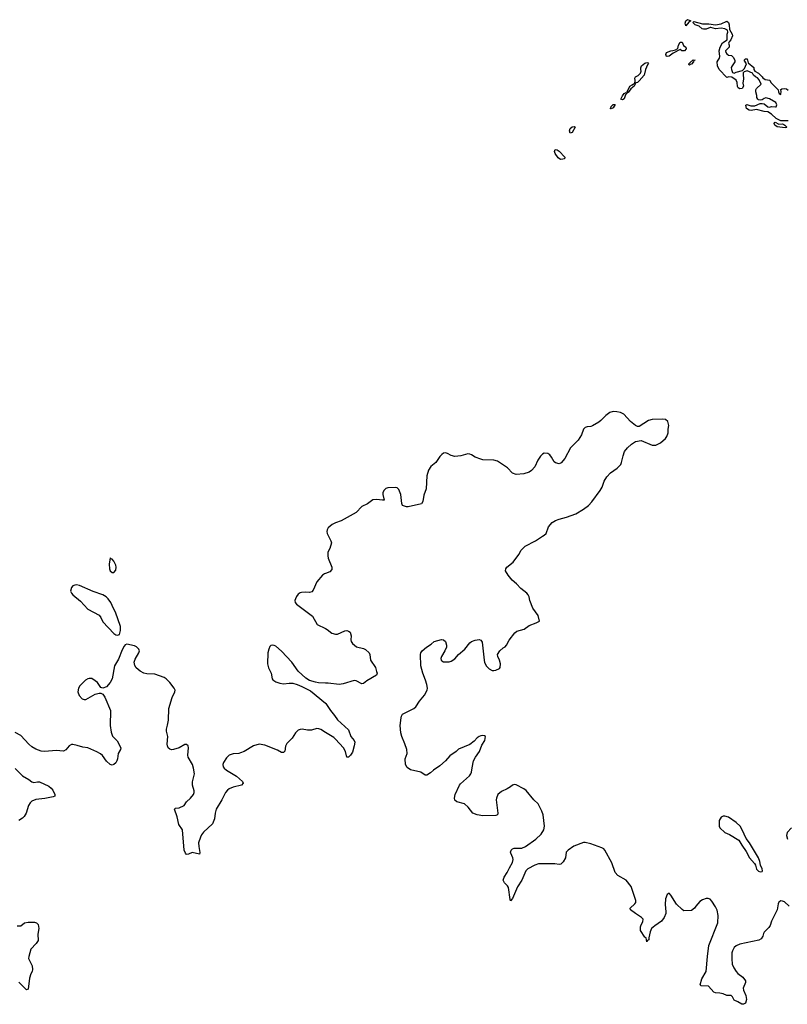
# Model space of a CAD drawing. Header units: inches. Extents: x 2133841 to 2292144, y 758099 to 915581.
# Tile 73 of 80: x 2246718 to 2254960, y 870557 to 881124. Entities that reach past the tile are written whole.
import ezdxf

# ---------------------------------------------------------------- set-up
doc = ezdxf.new("R2010")
doc.units = ezdxf.units.IN
doc.header["$MEASUREMENT"] = 0
for name, color, linetype in [('C2847', 7, 'Continuous'), ('C2857', 7, 'Continuous'), ('C2858', 7, 'Continuous')]:
    doc.layers.add(name, color=color, linetype=linetype)

msp = doc.modelspace()

# ---------------------------------------------------------------- linework, layer by layer
at = {"layer": 'C2847', "color": 6, "elevation": 300}
for points in [[(2247690, 875348), (2247680, 875280), (2247682, 875230), (2247690, 875209), (2247710, 875190), (2247730, 875190), (2247750, 875215), (2247755, 875250), (2247752, 875270), (2247730, 875313), (2247710, 875336), (2247699, 875339)], [(2247330, 875059), (2247310, 875057), (2247290, 875047), (2247275, 875030), (2247265, 874990), (2247273, 874970), (2247288, 874950), (2247370, 874883), (2247450, 874798), (2247572, 874732), (2247589, 874710), (2247610, 874660), (2247730, 874536), (2247750, 874522), (2247770, 874517), (2247790, 874527), (2247802, 874570), (2247800, 874610), (2247746, 874766), (2247724, 874804), (2247696, 874870), (2247667, 874910), (2247647, 874930), (2247610, 874953), (2247506, 874986), (2247361, 875050)]]:
    msp.add_lwpolyline(points, close=True, dxfattribs=at)
for points in [[(2250000, 875181), (2249990, 875177), (2249970, 875161), (2249909, 875091), (2249870, 875001), (2249855, 874985), (2249830, 874978), (2249790, 874981), (2249743, 874977), (2249730, 874974), (2249710, 874960), (2249690, 874935), (2249678, 874910), (2249673, 874890), (2249677, 874870), (2249690, 874850), (2249861, 874721), (2249913, 874633), (2250000, 874590)], [(2250000, 873474), (2249950, 873505), (2249930, 873515), (2249910, 873518), (2249850, 873498), (2249810, 873499), (2249750, 873510), (2249730, 873508), (2249710, 873499), (2249681, 873470), (2249645, 873415), (2249585, 873355), (2249574, 873326), (2249566, 873274), (2249550, 873258), (2249530, 873261), (2249485, 873285), (2249350, 873339), (2249290, 873350), (2249230, 873330), (2249130, 873272), (2249090, 873255), (2249070, 873250), (2249010, 873246), (2248969, 873231), (2248939, 873201), (2248907, 873153), (2248900, 873130), (2248904, 873104), (2248913, 873090), (2248938, 873070), (2249047, 873007), (2249110, 872950), (2249117, 872930), (2249099, 872910), (2249012, 872888), (2248969, 872871), (2248950, 872856), (2248929, 872830), (2248889, 872750), (2248828, 872650), (2248818, 872610), (2248811, 872549), (2248790, 872493), (2248693, 872406), (2248670, 872376), (2248658, 872350), (2248639, 872290), (2248640, 872250), (2248653, 872187), (2248650, 872170), (2248570, 872186), (2248530, 872169), (2248510, 872166), (2248498, 872178), (2248486, 872210), (2248467, 872430), (2248428, 872488), (2248410, 872570), (2248382, 872650), (2248390, 872662), (2248430, 872665), (2248484, 872690), (2248511, 872730), (2248552, 872770), (2248583, 872810), (2248593, 872830), (2248593, 872847), (2248575, 872910), (2248574, 872946), (2248595, 873030), (2248586, 873090), (2248574, 873130), (2248528, 873208), (2248522, 873230), (2248531, 873311), (2248529, 873330), (2248510, 873347), (2248490, 873347), (2248431, 873310), (2248371, 873290), (2248350, 873289), (2248330, 873294), (2248314, 873310), (2248305, 873330), (2248303, 873350), (2248310, 873430), (2248296, 873490), (2248295, 873510), (2248307, 873553), (2248315, 873605), (2248319, 873730), (2248357, 873850), (2248385, 873910), (2248388, 873930), (2248378, 873950), (2248330, 874010), (2248291, 874051), (2248270, 874065), (2248170, 874100), (2248085, 874105), (2248051, 874111), (2248012, 874132), (2247968, 874168), (2247953, 874193), (2247947, 874230), (2247958, 874262), (2247998, 874330), (2248003, 874350), (2247999, 874370), (2247974, 874394), (2247950, 874405), (2247870, 874421), (2247850, 874415), (2247839, 874401), (2247818, 874362), (2247780, 874260), (2247735, 874190), (2247710, 874050), (2247689, 874011), (2247650, 873963), (2247610, 873949), (2247590, 873957), (2247553, 874010), (2247530, 874030), (2247492, 874052), (2247465, 874055), (2247449, 874051), (2247424, 874036), (2247365, 873975), (2247351, 873950), (2247341, 873910), (2247356, 873870), (2247390, 873835), (2247410, 873829), (2247430, 873830), (2247530, 873885), (2247570, 873895), (2247590, 873896), (2247610, 873887), (2247633, 873853), (2247693, 873710), (2247688, 873550), (2247699, 873479), (2247716, 873436), (2247765, 873385), (2247803, 873310), (2247799, 873290), (2247777, 873250), (2247769, 873190), (2247761, 873170), (2247750, 873150), (2247730, 873132), (2247710, 873125), (2247689, 873129), (2247650, 873165), (2247607, 873227), (2247586, 873246), (2247548, 873268), (2247450, 873311), (2247396, 873316), (2247336, 873336), (2247290, 873347), (2247274, 873346), (2247251, 873330), (2247213, 873287), (2247190, 873273), (2247110, 873280), (2246990, 873272), (2246950, 873274), (2246890, 873297), (2246850, 873321), (2246815, 873350), (2246730, 873441), (2246670, 873475)], [(2250000, 874005), (2249927, 874007), (2249893, 874013), (2249830, 874032), (2249790, 874058), (2249710, 874132), (2249642, 874230), (2249530, 874348), (2249470, 874400), (2249450, 874409), (2249430, 874411), (2249413, 874407), (2249403, 874397), (2249392, 874368), (2249384, 874330), (2249379, 874210), (2249388, 874168), (2249417, 874110), (2249428, 874050), (2249438, 874038), (2249470, 874019), (2249510, 874004), (2249550, 873998), (2249610, 874004), (2249650, 874002), (2249698, 873990), (2249748, 873968), (2249842, 873922), (2250000, 873790)], [(2246670, 873087), (2246750, 873008), (2246815, 872970), (2246850, 872943), (2246870, 872938), (2246910, 872945), (2246930, 872943), (2247030, 872899), (2247058, 872878), (2247075, 872855), (2247094, 872810), (2247095, 872790), (2247078, 872782), (2246990, 872765), (2246890, 872756), (2246850, 872738), (2246830, 872720), (2246812, 872690), (2246787, 872610), (2246767, 872573), (2246750, 872555), (2246710, 872530)], [(2246690, 871399), (2246730, 871401), (2246770, 871430), (2246810, 871440), (2246877, 871437), (2246898, 871430), (2246915, 871415), (2246923, 871370), (2246914, 871310), (2246917, 871243), (2246897, 871210), (2246838, 871150), (2246815, 871070), (2246814, 871050), (2246853, 870970), (2246857, 870930), (2246853, 870910), (2246837, 870883), (2246822, 870838), (2246810, 870718), (2246790, 870714), (2246710, 870794)]]:
    msp.add_lwpolyline(points, dxfattribs=at)
at = {"layer": 'C2857', "color": 6}
for points, elevation in [([(2252630, 879907), (2252623, 879930), (2252630, 879957), (2252650, 879974), (2252676, 879976), (2252683, 879970), (2252650, 879914)], 200), ([(2252525, 879625), (2252501, 879641), (2252469, 879689), (2252461, 879710), (2252469, 879730), (2252490, 879726), (2252510, 879714), (2252573, 879650), (2252568, 879632), (2252550, 879626)], 200), ([(2254290, 872578), (2254270, 872576), (2254250, 872566), (2254229, 872530), (2254228, 872470), (2254235, 872450), (2254290, 872400), (2254338, 872378), (2254438, 872318), (2254470, 872264), (2254518, 872198), (2254553, 872130), (2254607, 872067), (2254617, 872050), (2254630, 872007), (2254650, 871987), (2254670, 871979), (2254690, 871982), (2254693, 871990), (2254689, 872010), (2254671, 872051), (2254665, 872090), (2254652, 872130), (2254555, 872290), (2254518, 872338), (2254476, 872430), (2254453, 872470), (2254411, 872510), (2254330, 872567)], 300)]:
    msp.add_lwpolyline(points, close=True, dxfattribs=dict(at, elevation=elevation))
for points, elevation in [([(2254921, 880000), (2254933, 879993), (2254954, 879970), (2254950, 879966), (2254938, 879962), (2254850, 879973), (2254826, 879990), (2254822, 880000)], 200), ([(2254981, 871610), (2254930, 871656), (2254910, 871665), (2254890, 871667), (2254870, 871653), (2254863, 871637), (2254850, 871570), (2254790, 871450), (2254776, 871404), (2254760, 871380), (2254711, 871330), (2254704, 871316), (2254698, 871290), (2254679, 871261), (2254653, 871247), (2254450, 871202), (2254410, 871186), (2254390, 871168), (2254370, 871132), (2254365, 871110), (2254364, 871044), (2254369, 870989), (2254387, 870947), (2254410, 870910), (2254430, 870888), (2254483, 870850), (2254511, 870809), (2254512, 870790), (2254485, 870730), (2254488, 870710), (2254513, 870653), (2254520, 870610), (2254511, 870569), (2254490, 870557), (2254470, 870557), (2254430, 870584), (2254390, 870602), (2254370, 870638), (2254358, 870650), (2254310, 870653), (2254270, 870669), (2254237, 870677), (2254190, 870679), (2254170, 870689), (2254112, 870752), (2254036, 870756), (2254026, 870766), (2254042, 870830), (2254089, 870911), (2254102, 871070), (2254118, 871190), (2254213, 871430), (2254216, 871510), (2254206, 871566), (2254190, 871603), (2254150, 871665), (2254130, 871686), (2254110, 871694), (2254090, 871694), (2254050, 871677), (2254021, 871659), (2253976, 871610), (2253965, 871590), (2253930, 871564), (2253850, 871562), (2253830, 871575), (2253770, 871633), (2253710, 871729), (2253690, 871749), (2253670, 871735), (2253653, 871690), (2253648, 871630), (2253657, 871550), (2253655, 871530), (2253639, 871490), (2253610, 871450), (2253539, 871401), (2253501, 871370), (2253486, 871334), (2253472, 871270), (2253472, 871250), (2253458, 871242), (2253450, 871228), (2253446, 871270), (2253430, 871278), (2253384, 871350), (2253384, 871390), (2253390, 871410), (2253410, 871442), (2253412, 871472), (2253394, 871490), (2253329, 871530), (2253277, 871570), (2253273, 871590), (2253324, 871636), (2253332, 871650), (2253334, 871670), (2253282, 871822), (2253230, 871889), (2253141, 871941), (2253112, 871970), (2253076, 872076), (2253002, 872210), (2252990, 872225), (2252970, 872236), (2252850, 872279), (2252790, 872295), (2252770, 872295), (2252667, 872253), (2252606, 872210), (2252586, 872190), (2252579, 872130), (2252554, 872086), (2252530, 872061), (2252510, 872056), (2252465, 872065), (2252290, 872066), (2252248, 872050), (2252174, 872010), (2252152, 871988), (2252110, 871890), (2252062, 871818), (2252010, 871694), (2251989, 871669), (2251983, 871683), (2251967, 871810), (2251956, 871830), (2251922, 871862), (2251911, 871890), (2251920, 871920), (2251953, 871970), (2251977, 872023), (2252010, 872078), (2252018, 872110), (2252013, 872130), (2251990, 872178), (2251988, 872190), (2251995, 872210), (2252010, 872225), (2252028, 872232), (2252110, 872233), (2252150, 872249), (2252261, 872330), (2252317, 872383), (2252347, 872430), (2252352, 872468), (2252337, 872590), (2252325, 872630), (2252285, 872710), (2252238, 872750), (2252156, 872850), (2252131, 872871), (2252050, 872911), (2252030, 872916), (2252010, 872910), (2251988, 872890), (2251953, 872870), (2251890, 872842), (2251852, 872808), (2251836, 872770), (2251835, 872750), (2251852, 872610), (2251850, 872589), (2251830, 872582), (2251690, 872581), (2251629, 872590), (2251583, 872610), (2251533, 872673), (2251494, 872710), (2251410, 872729), (2251390, 872749), (2251386, 872770), (2251393, 872810), (2251439, 872910), (2251450, 872925), (2251547, 873010), (2251563, 873030), (2251571, 873050), (2251575, 873095), (2251592, 873170), (2251612, 873209), (2251656, 873270), (2251681, 873339), (2251712, 873390), (2251719, 873430), (2251710, 873439), (2251690, 873443), (2251670, 873439), (2251651, 873430), (2251630, 873416), (2251599, 873381), (2251550, 873346), (2251430, 873296), (2251404, 873270), (2251337, 873223), (2251290, 873170), (2251230, 873116), (2251161, 873070), (2251130, 873042), (2251090, 873015), (2251070, 873016), (2251024, 873050), (2250914, 873074), (2250878, 873098), (2250861, 873130), (2250858, 873190), (2250878, 873250), (2250876, 873290), (2250854, 873354), (2250820, 873430), (2250810, 873470), (2250805, 873550), (2250814, 873630), (2250818, 873650), (2250830, 873670), (2250950, 873730), (2250972, 873748), (2251011, 873810), (2251066, 873874), (2251094, 873930), (2251098, 873950), (2251091, 873990), (2251077, 874037), (2251046, 874110), (2251024, 874190), (2251020, 874310), (2251025, 874330), (2251038, 874350), (2251085, 874390), (2251137, 874423), (2251170, 874451), (2251248, 874472), (2251270, 874468), (2251290, 874450), (2251300, 874410), (2251300, 874390), (2251284, 874350), (2251247, 874290), (2251241, 874270), (2251244, 874250), (2251250, 874242), (2251270, 874233), (2251330, 874233), (2251350, 874239), (2251390, 874265), (2251430, 874310), (2251497, 874370), (2251550, 874436), (2251570, 874452), (2251610, 874466), (2251652, 874472), (2251670, 874464), (2251683, 874443), (2251704, 874250), (2251710, 874226), (2251730, 874187), (2251758, 874158), (2251790, 874140), (2251810, 874138), (2251830, 874142), (2251870, 874161), (2251878, 874170), (2251881, 874210), (2251871, 874251), (2251853, 874290), (2251849, 874310), (2251872, 874350), (2251910, 874383), (2251930, 874393), (2251945, 874410), (2251975, 874465), (2252035, 874545), (2252057, 874563), (2252136, 874584), (2252190, 874623), (2252262, 874650), (2252299, 874670), (2252284, 874730), (2252229, 874810), (2252195, 874890), (2252187, 874930), (2252178, 874950), (2252163, 874970), (2252099, 875019), (2252052, 875070), (2252005, 875110), (2251962, 875162), (2251936, 875210), (2251938, 875230), (2251950, 875247), (2252018, 875302), (2252077, 875383), (2252104, 875430), (2252147, 875473), (2252258, 875530), (2252330, 875582), (2252350, 875591), (2252370, 875611), (2252397, 875683), (2252434, 875726), (2252470, 875748), (2252510, 875764), (2252590, 875784), (2252690, 875822), (2252772, 875870), (2252826, 875910), (2252862, 875950), (2252951, 876070), (2252972, 876108), (2252993, 876170), (2253022, 876218), (2253061, 876259), (2253133, 876310), (2253171, 876350), (2253181, 876370), (2253196, 876444), (2253213, 876490), (2253243, 876530), (2253288, 876570), (2253330, 876596), (2253390, 876608), (2253510, 876559), (2253550, 876558), (2253599, 876581), (2253651, 876629), (2253667, 876650), (2253681, 876690), (2253679, 876730), (2253687, 876770), (2253677, 876810), (2253652, 876832), (2253618, 876838), (2253510, 876834), (2253470, 876824), (2253370, 876757), (2253350, 876759), (2253330, 876769), (2253278, 876810), (2253203, 876890), (2253168, 876908), (2253130, 876916), (2253090, 876919), (2253056, 876910), (2253010, 876877), (2252959, 876821), (2252937, 876803), (2252870, 876765), (2252850, 876758), (2252810, 876756), (2252790, 876749), (2252770, 876729), (2252751, 876670), (2252716, 876610), (2252632, 876528), (2252570, 876415), (2252531, 876369), (2252510, 876359), (2252470, 876369), (2252458, 876378), (2252429, 876429), (2252410, 876454), (2252390, 876469), (2252350, 876473), (2252330, 876461), (2252310, 876441), (2252283, 876397), (2252250, 876324), (2252215, 876285), (2252190, 876269), (2252130, 876249), (2252050, 876244), (2252010, 876258), (2251956, 876316), (2251850, 876385), (2251810, 876396), (2251690, 876402), (2251670, 876407), (2251608, 876428), (2251570, 876454), (2251550, 876462), (2251530, 876464), (2251456, 876444), (2251390, 876436), (2251350, 876446), (2251310, 876468), (2251290, 876474), (2251270, 876472), (2251250, 876458), (2251230, 876437), (2251185, 876370), (2251134, 876330), (2251107, 876290), (2251090, 876230), (2251084, 876090), (2251058, 876022), (2251048, 875952), (2251031, 875929), (2250890, 875897), (2250870, 875896), (2250830, 875910), (2250823, 875930), (2250812, 876030), (2250790, 876081), (2250770, 876099), (2250750, 876105), (2250670, 876098), (2250649, 876091), (2250630, 876075), (2250619, 876050), (2250617, 876030), (2250630, 875969), (2250614, 875966), (2250550, 875975), (2250510, 875970), (2250453, 875927), (2250390, 875898), (2250330, 875835), (2250170, 875744), (2250110, 875724), (2250074, 875706), (2250032, 875670), (2250019, 875650), (2250016, 875630), (2250021, 875610), (2250060, 875530), (2250065, 875510), (2250050, 875450), (2250028, 875410), (2250025, 875370), (2250030, 875345), (2250070, 875250), (2250070, 875222), (2250050, 875199), (2250000, 875181)], 300), ([(2250000, 874590), (2250020, 874580), (2250070, 874541), (2250109, 874529), (2250130, 874530), (2250210, 874565), (2250230, 874568), (2250250, 874563), (2250266, 874550), (2250276, 874510), (2250273, 874470), (2250278, 874450), (2250293, 874430), (2250335, 874395), (2250410, 874374), (2250430, 874364), (2250471, 874330), (2250479, 874310), (2250485, 874250), (2250537, 874170), (2250550, 874130), (2250555, 874110), (2250551, 874090), (2250447, 874030), (2250410, 873999), (2250390, 873998), (2250330, 874029), (2250310, 874032), (2250190, 873997), (2250150, 873991), (2250030, 874004), (2250000, 874005)], 300), ([(2250000, 873790), (2250006, 873786), (2250055, 873710), (2250098, 873658), (2250130, 873610), (2250250, 873501), (2250274, 873430), (2250310, 873390), (2250317, 873370), (2250311, 873331), (2250290, 873264), (2250270, 873230), (2250250, 873209), (2250230, 873209), (2250215, 873270), (2250195, 873310), (2250110, 873402), (2250090, 873419), (2250000, 873474)], 300), ([(2255004, 872450), (2254958, 872402), (2254953, 872370), (2254962, 872330)], 300)]:
    msp.add_lwpolyline(points, dxfattribs=dict(at, elevation=elevation))
at = {"layer": 'C2858', "color": 6, "elevation": 200}
for points in [[(2253870, 881059), (2253865, 881085), (2253870, 881113), (2253890, 881124), (2253925, 881110), (2253902, 881098)], [(2253828, 880788), (2253810, 880804), (2253734, 880766), (2253690, 880734), (2253670, 880727), (2253663, 880730), (2253654, 880750), (2253662, 880770), (2253708, 880791), (2253730, 880792), (2253759, 880801), (2253784, 880816), (2253792, 880850), (2253810, 880881), (2253830, 880881), (2253845, 880845), (2253870, 880830), (2253875, 880810), (2253856, 880790)], [(2253241, 880341), (2253239, 880350), (2253270, 880410), (2253296, 880424), (2253310, 880437), (2253322, 880438), (2253327, 880470), (2253323, 880497), (2253329, 880510), (2253357, 880523), (2253384, 880550), (2253392, 880570), (2253386, 880590), (2253387, 880607), (2253396, 880630), (2253430, 880656), (2253450, 880664), (2253461, 880661), (2253468, 880650), (2253460, 880640), (2253438, 880590), (2253424, 880530), (2253370, 880466), (2253350, 880450), (2253335, 880445), (2253317, 880410), (2253280, 880380), (2253250, 880342)], [(2253910, 880635), (2253903, 880643), (2253903, 880650), (2253930, 880679), (2253939, 880681), (2253950, 880692), (2253971, 880691), (2253956, 880684), (2253953, 880670), (2253930, 880647), (2253917, 880643)], [(2253190, 880262), (2253173, 880270), (2253190, 880308), (2253210, 880330), (2253230, 880341), (2253239, 880339), (2253238, 880330), (2253222, 880318), (2253210, 880274)], [(2253070, 880167), (2253059, 880170), (2253065, 880175), (2253070, 880193), (2253090, 880212), (2253112, 880212), (2253090, 880178)]]:
    msp.add_lwpolyline(points, close=True, dxfattribs=at)
for points in [[(2254970, 880038), (2254890, 880039), (2254842, 880062), (2254789, 880110), (2254750, 880135), (2254710, 880137), (2254630, 880160), (2254571, 880150), (2254550, 880153), (2254522, 880170), (2254514, 880206), (2254526, 880214), (2254570, 880200), (2254610, 880198), (2254670, 880226), (2254690, 880226), (2254710, 880220), (2254750, 880190), (2254770, 880186), (2254790, 880191), (2254833, 880187), (2254842, 880190), (2254849, 880210), (2254836, 880236), (2254770, 880276), (2254730, 880284), (2254710, 880279), (2254690, 880265), (2254670, 880259), (2254650, 880264), (2254644, 880270), (2254634, 880290), (2254633, 880310), (2254621, 880350), (2254621, 880370), (2254630, 880385), (2254678, 880430), (2254659, 880479), (2254639, 880499), (2254618, 880510), (2254598, 880530), (2254586, 880550), (2254530, 880575), (2254495, 880565), (2254486, 880554), (2254486, 880534), (2254489, 880490), (2254484, 880444), (2254491, 880410), (2254475, 880385), (2254450, 880383), (2254433, 880393), (2254426, 880406), (2254423, 880450), (2254410, 880474), (2254366, 880506), (2254332, 880512), (2254310, 880505), (2254228, 880590), (2254210, 880630), (2254208, 880670), (2254216, 880690), (2254231, 880710), (2254237, 880730), (2254230, 880791), (2254240, 880830), (2254265, 880875), (2254313, 880907), (2254315, 880970), (2254320, 880990), (2254318, 881010), (2254290, 881024), (2254250, 881032), (2254190, 881026), (2254139, 881039), (2254130, 881040), (2254090, 881021), (2254061, 881021), (2254046, 881026), (2254014, 881054), (2253969, 881069), (2253945, 881095), (2253957, 881103), (2254050, 881080), (2254119, 881079), (2254190, 881070), (2254250, 881080), (2254310, 881107), (2254330, 881095), (2254337, 881070), (2254340, 881020), (2254369, 880970), (2254370, 880950), (2254354, 880906), (2254335, 880885), (2254330, 880870), (2254336, 880850), (2254334, 880830), (2254298, 880790), (2254300, 880770), (2254310, 880757), (2254330, 880744), (2254359, 880739), (2254380, 880720), (2254398, 880690), (2254398, 880670), (2254367, 880630), (2254358, 880610), (2254359, 880590), (2254370, 880558), (2254390, 880551), (2254410, 880561), (2254480, 880580), (2254500, 880600), (2254522, 880650), (2254495, 880690), (2254510, 880705), (2254530, 880702), (2254541, 880661), (2254602, 880610), (2254602, 880590), (2254612, 880572), (2254650, 880551), (2254690, 880512), (2254698, 880498), (2254722, 880482), (2254773, 880473), (2254782, 880450), (2254862, 880370), (2254865, 880350), (2254874, 880330), (2254890, 880322), (2254895, 880355), (2254886, 880370), (2254900, 880380), (2254930, 880386), (2254950, 880383), (2254970, 880366)], [(2254822, 880000), (2254819, 880010), (2254821, 880019), (2254830, 880025), (2254870, 880003), (2254910, 880006), (2254921, 880000)]]:
    msp.add_lwpolyline(points, dxfattribs=at)

doc.saveas('drawing.dxf')
